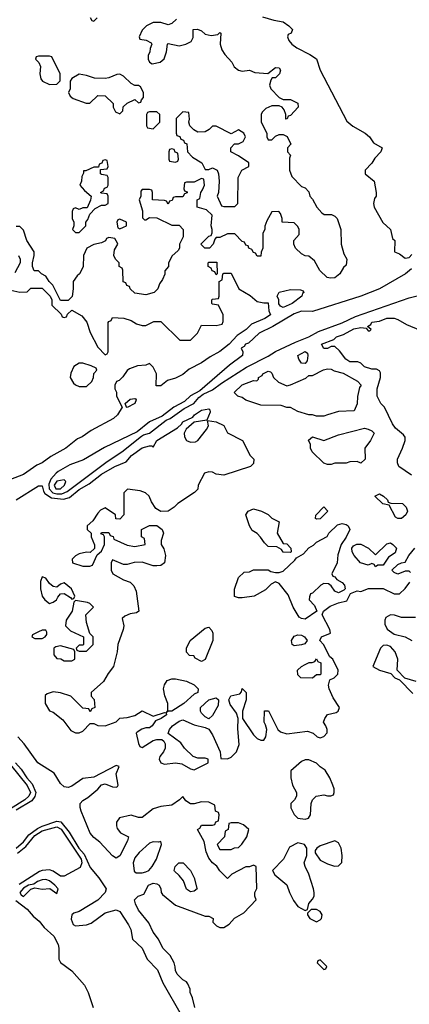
# Model space of a CAD drawing. Header units: inches. Extents: x 2671394 to 2765652, y 830470 to 955458.
# Tile 3 of 256: x 2685829 to 2687932, y 844407 to 849723. Entities that reach past the tile are written whole.
import ezdxf

# ---------------------------------------------------------------- set-up
doc = ezdxf.new("R2010")
doc.units = ezdxf.units.IN
doc.header["$MEASUREMENT"] = 0
doc.layers.add('C6884', color=7, linetype='Continuous')

msp = doc.modelspace()

# ---------------------------------------------------------------- linework, layer by layer
at = {"layer": 'C6884', "color": 2}
for points, elevation in [([(2686675.3, 849724.7), (2686650, 849702), (2686630, 849695.3), (2686590, 849708), (2686550, 849708), (2686514, 849690), (2686490, 849666), (2686474, 849630), (2686478, 849618), (2686511.6, 849611.6), (2686538, 849598), (2686542, 849590), (2686532.7, 849567.3), (2686531.6, 849548.4), (2686522, 849530), (2686522, 849510), (2686530, 849494), (2686543.6, 849483.6), (2686587.3, 849492.7), (2686608.4, 849511.6), (2686622, 849550), (2686626, 849590), (2686630, 849594), (2686690, 849582), (2686726, 849590), (2686754.6, 849605.4), (2686766, 849626), (2686766, 849670), (2686788.4, 849671.6), (2686810, 849662), (2686830, 849644.7), (2686863.1, 849636.9), (2686898, 849642), (2686910, 849654), (2686914, 849650), (2686911, 849590), (2686919.8, 849559.8), (2686935.3, 849535.3), (2686973.7, 849493.7), (2686987.3, 849467.3), (2687010, 849451), (2687030, 849444.7), (2687070, 849451), (2687098, 849438), (2687168.7, 849431.3), (2687210, 849464.7), (2687230, 849462), (2687236, 849450), (2687231.3, 849430), (2687210, 849408.7), (2687192, 849408), (2687183.6, 849396.4), (2687178, 849370), (2687184.7, 849350), (2687230, 849302), (2687251.6, 849291.6), (2687291.1, 849291.1), (2687330, 849272), (2687332, 849250), (2687290, 849206), (2687278, 849202), (2687272.7, 849187.3), (2687266, 849186), (2687266, 849210), (2687256.4, 849236.4), (2687246, 849250), (2687230, 849258), (2687190, 849258), (2687156.9, 849243.1), (2687136.9, 849223.1), (2687131.3, 849210), (2687131.3, 849170), (2687162, 849110), (2687162, 849090), (2687170, 849074), (2687190, 849074), (2687210, 849094), (2687230, 849102), (2687250, 849102), (2687272.7, 849092.7), (2687292, 849050), (2687274, 849030), (2687274, 849010), (2687291, 848991), (2687284.7, 848975.3), (2687284.7, 848910), (2687296.9, 848876.9), (2687350, 848822), (2687370, 848814), (2687390, 848794), (2687394, 848770), (2687410, 848754), (2687432, 848710), (2687459.6, 848679.6), (2687471.6, 848671.6), (2687511.1, 848671.1), (2687530, 848662), (2687542, 848650), (2687562, 848590), (2687564.7, 848510), (2687578.8, 848458.8), (2687594.8, 848430), (2687590, 848398), (2687576, 848384), (2687557.3, 848350), (2687530, 848329.6), (2687506.6, 848326.6), (2687488, 848330), (2687449, 848369), (2687420.4, 848420.4), (2687390, 848446), (2687370, 848448), (2687350, 848458), (2687318, 848490), (2687308, 848510), (2687308, 848530), (2687336.4, 848563.6), (2687338, 848590), (2687330, 848606), (2687310, 848626), (2687246, 848630), (2687246, 848650), (2687236.4, 848676.4), (2687227.3, 848687.3), (2687190, 848686), (2687163.6, 848636.4), (2687152.7, 848607.3), (2687152, 848590), (2687142, 848570), (2687142, 848490), (2687132.7, 848467.3), (2687130, 848446), (2687110, 848446), (2687102, 848462), (2687090, 848466), (2687082, 848482), (2687066, 848490), (2687062, 848502), (2687050, 848506), (2687042, 848522), (2687030, 848526), (2686990, 848566), (2686950, 848566), (2686910, 848546), (2686890, 848546), (2686882, 848538), (2686874, 848510), (2686854, 848490), (2686828.4, 848488.4), (2686806, 848510), (2686850, 848554), (2686862, 848558), (2686867.3, 848572.7), (2686868, 848590), (2686862, 848610), (2686867.3, 848667.3), (2686836.4, 848696.4), (2686786, 848710), (2686786, 848750), (2686802, 848758), (2686806, 848790), (2686816.4, 848803.6), (2686826, 848830), (2686822, 848862), (2686810, 848866), (2686770, 848846), (2686730, 848846), (2686718, 848842), (2686714, 848810), (2686718, 848798), (2686732.7, 848792.7), (2686732.7, 848787.3), (2686718, 848782), (2686710, 848766), (2686670, 848766), (2686658, 848762), (2686652.7, 848747.3), (2686638, 848742), (2686630, 848726), (2686622, 848742), (2686610, 848746), (2686546, 848750), (2686546, 848790), (2686542, 848802), (2686530, 848806), (2686490, 848806), (2686483.6, 848796.4), (2686482, 848770), (2686474, 848750), (2686492, 848690), (2686492.7, 848652.7), (2686502, 848642), (2686510, 848642), (2686530, 848654), (2686570, 848652), (2686650, 848614), (2686690, 848614), (2686712, 848590), (2686712, 848550), (2686692, 848510), (2686692, 848490), (2686683.6, 848476.4), (2686650, 848446), (2686632.7, 848407.3), (2686632, 848390), (2686612.7, 848367.3), (2686611.6, 848348.4), (2686599.6, 848320.4), (2686583.6, 848296.4), (2686574, 848270), (2686554, 848250), (2686510, 848238), (2686450, 848246), (2686426, 848270), (2686422, 848282), (2686407.3, 848287.3), (2686402, 848302), (2686387.3, 848307.3), (2686386, 848370), (2686382, 848382), (2686366, 848390), (2686366, 848410), (2686346, 848430), (2686338, 848450), (2686340.4, 848479.6), (2686358, 848510), (2686356.4, 848516.4), (2686342, 848542), (2686310, 848546), (2686298, 848542), (2686291.6, 848528.4), (2686270, 848518), (2686230, 848508.7), (2686191.6, 848488.4), (2686174, 848450), (2686171.6, 848388.4), (2686152, 848350), (2686139.6, 848340.4), (2686118, 848310), (2686118, 848270), (2686111.6, 848228.4), (2686090, 848206), (2686050, 848206), (2686008, 848290), (2685988.7, 848308.7), (2685970, 848338), (2685946, 848350), (2685930, 848366), (2685907.3, 848367.3), (2685898, 848390), (2685898, 848410), (2685908, 848450), (2685908, 848470), (2685868, 848530), (2685850, 848586), (2685830, 848606), (2685810, 848606)], 2), ([(2686210, 849734), (2686218, 849718), (2686230, 849714), (2686247.3, 849732.7)], 2), ([(2687138.8, 849738.8), (2687199.8, 849719.8), (2687250.6, 849710.6), (2687282, 849690), (2687302, 849670), (2687294, 849650), (2687278, 849642), (2687274, 849630), (2687282, 849610), (2687298, 849590), (2687324.7, 849570), (2687394.9, 849534.9), (2687430.7, 849510.7), (2687450.6, 849450), (2687594.7, 849174.7), (2687627.1, 849147.1), (2687694, 849110), (2687717.1, 849090), (2687738.5, 849058.5), (2687784.7, 849030), (2687778, 849010), (2687745.4, 848974.6), (2687730, 848948), (2687694, 848910), (2687694, 848890), (2687742, 848850), (2687752, 848790), (2687752, 848770), (2687743.6, 848756.4), (2687738, 848730), (2687742.8, 848710), (2687788, 848628), (2687830.8, 848590), (2687841, 848541), (2687854, 848530), (2687852, 848470), (2687878.5, 848458.5), (2687910, 848436), (2687930, 848438), (2687945.6, 848454.4)], 6), ([(2685822, 848450), (2685832, 848430), (2685832, 848410), (2685803.6, 848356.4)], 2), ([(2685765.4, 848265.4), (2685830, 848252), (2685870, 848254), (2685890, 848274), (2685950, 848274), (2685994, 848230), (2686002, 848210), (2686002, 848182), (2686052.7, 848132.7), (2686058, 848118), (2686070, 848114), (2686082, 848118), (2686087.3, 848132.7), (2686110, 848154), (2686163.6, 848123.6), (2686192, 848090), (2686210, 848034), (2686250, 847954), (2686290, 847914), (2686302, 847918), (2686306, 847930), (2686307.3, 848087.3), (2686310, 848094), (2686322, 848098), (2686330, 848114), (2686391.6, 848111.6), (2686430, 848098), (2686459.8, 848079.8), (2686490, 848071), (2686510, 848071.3), (2686552.7, 848092.7), (2686590, 848094), (2686692.7, 847992.7), (2686750, 847992), (2686788, 848030), (2686810, 848074), (2686890, 848072), (2686922, 848078), (2686927.3, 848092.7), (2686928, 848130), (2686902, 848182), (2686870, 848186), (2686866, 848190), (2686866, 848210), (2686870, 848214), (2686902, 848218), (2686906, 848230), (2686906, 848310), (2686922, 848318), (2686926, 848350), (2686930, 848354), (2686970, 848354), (2687012, 848270), (2687073.7, 848233.7), (2687110, 848202), (2687146, 848194), (2687170, 848194), (2687174, 848150), (2687182, 848130), (2687152, 848110), (2687080.5, 848079.5), (2687050.8, 848050), (2687002, 848018), (2686958.7, 847970), (2686910, 847931.2), (2686856.9, 847903.1), (2686810.5, 847870), (2686744.4, 847835.6), (2686710, 847806.3), (2686670, 847787.6), (2686626, 847774), (2686590, 847745.2), (2686566, 847746), (2686568, 847810), (2686550, 847846), (2686530, 847866), (2686510, 847858), (2686465.4, 847854.6), (2686422, 847838), (2686410, 847828), (2686386.4, 847793.6), (2686365.4, 847774.6), (2686351.6, 847768.4), (2686342, 847750), (2686342, 847730), (2686351.1, 847711.1), (2686352, 847690), (2686382, 847630), (2686357.1, 847590), (2686334.9, 847570), (2686215.4, 847504.6), (2686166, 847470), (2686140.3, 847459.7), (2686078, 847410), (2685996.5, 847363.5), (2685950.5, 847330), (2685922.4, 847317.6), (2685850, 847266.6), (2685780.4, 847239.6)], 2), ([(2687943, 848377), (2687910.8, 848350), (2687771.3, 848268.7), (2687670.2, 848229.8), (2687410, 848146.6), (2687350, 848149), (2687310, 848134.7), (2687194.4, 848065.6), (2687122, 848030), (2687064.5, 847975.5), (2687046.8, 847970), (2687041, 847959), (2687024.7, 847950), (2687034, 847930), (2687031.3, 847910), (2686962, 847858), (2686802, 847718), (2686750, 847692.3), (2686718, 847662), (2686661, 847630), (2686598, 847582), (2686530, 847552), (2686463.4, 847496.6), (2686287.1, 847412.9), (2686173, 847347), (2686099.9, 847320.1), (2686037.2, 847282.8), (2686025.1, 847274.9), (2685997.5, 847242.5), (2685985.7, 847214.3), (2685987.5, 847190), (2686008.7, 847168.7), (2686030, 847161.9), (2686056.6, 847163.4), (2686084.5, 847175.5), (2686301.8, 847338.2), (2686380.9, 847390), (2686486, 847474), (2686498, 847482), (2686530, 847490.8), (2686619, 847561), (2686642, 847570), (2686716.2, 847623.8), (2686768.7, 847650), (2686796.5, 847683.5), (2686819, 847701), (2686870, 847724), (2686918.9, 847761.1), (2687053.6, 847846.4), (2687170, 847905.5), (2687209.6, 847930.4), (2687318, 847982), (2687389, 848010), (2687441.7, 848038.3), (2687570, 848086.7), (2687640.4, 848119.6), (2687930, 848220.3), (2688010, 848241.3)], 6), ([(2687944, 847264), (2687875.3, 847310), (2687868.7, 847330), (2687868.7, 847350), (2687895.3, 847410), (2687908.7, 847450), (2687908.4, 847468.4), (2687900.4, 847480.4), (2687856.4, 847516.4), (2687840.2, 847540.2), (2687798, 847630), (2687778, 847650), (2687758, 847690), (2687758, 847730), (2687775.3, 847790), (2687775.3, 847815.3), (2687770, 847826), (2687755.3, 847835.3), (2687730, 847835.3), (2687689, 847849), (2687670, 847868), (2687654.6, 847874.6), (2687610, 847875.3), (2687589.5, 847889.5), (2687555.1, 847935.1), (2687530, 847958), (2687510, 847958), (2687490, 847948), (2687470, 847948), (2687458, 847970), (2687524.1, 847995.9), (2687539, 848010), (2687577.2, 848022.8), (2687632.8, 848052.8), (2687670, 848060.7), (2687698, 848058), (2687710, 848042), (2687718, 848042), (2687726, 848050), (2687706, 848066), (2687723.1, 848076.9), (2687730, 848090.4), (2687770, 848095.5), (2687810, 848110.4), (2687850, 848110.7), (2687870, 848104), (2687916.4, 848076.4), (2687990, 848045.5)], 2), ([(2685809.5, 847130), (2685930, 847205.5), (2685950, 847206), (2685957.5, 847177.5), (2685965.4, 847165.4), (2686000.3, 847140.3), (2686065.5, 847134.5), (2686097.2, 847142.8), (2686150, 847186.4), (2686203.5, 847216.5), (2686270, 847268.7), (2686342.7, 847310), (2686403.7, 847336.3), (2686432.7, 847370), (2686490, 847412), (2686530, 847422.8), (2686542, 847422), (2686550, 847414), (2686569.3, 847450), (2686680.1, 847519.9), (2686701.6, 847538.4), (2686710, 847552), (2686762.9, 847577.1), (2686773.2, 847590), (2686810, 847614), (2686850, 847622), (2686856, 847616), (2686856.9, 847603.1), (2686839.6, 847560.4), (2686770, 847549), (2686727.5, 847512.5), (2686716, 847490), (2686718.8, 847470), (2686730, 847451.3), (2686750, 847441), (2686777.2, 847442.8), (2686790, 847451.3), (2686838, 847510), (2686848, 847530), (2686842, 847558), (2686890, 847552), (2686930, 847531.3), (2686951.3, 847491.3), (2687032, 847450), (2687072, 847370), (2687092, 847350), (2687090, 847326), (2687074, 847310), (2686930, 847264), (2686890, 847269), (2686870, 847279), (2686850, 847282), (2686826.4, 847273.6), (2686792, 847210), (2686790, 847188), (2686772, 847170), (2686682, 847110), (2686662, 847090), (2686630, 847068.7), (2686590, 847068), (2686563.1, 847083.1), (2686540.2, 847120.2), (2686528, 847150), (2686508.9, 847168.9), (2686479.3, 847179.3), (2686411.6, 847188.4), (2686391.6, 847168.4), (2686391.1, 847048.9), (2686370, 847026), (2686347.3, 847027.3), (2686346, 847050), (2686290, 847088), (2686265.4, 847074.6), (2686250, 847058), (2686223.6, 847016.4), (2686194, 846990), (2686194, 846970), (2686214, 846950), (2686214, 846930), (2686232.7, 846887.3), (2686232.7, 846867.3), (2686210, 846846), (2686190, 846848), (2686150, 846838), (2686130, 846828), (2686112, 846810), (2686114, 846790), (2686170, 846772), (2686207.3, 846772.7), (2686222, 846778), (2686247.3, 846832.7), (2686270, 846854), (2686286, 846890), (2686286, 846930), (2686282, 846942), (2686267.3, 846947.3), (2686270, 846954), (2686310, 846954), (2686318, 846938), (2686332.7, 846932.7), (2686338, 846918), (2686410, 846884.7), (2686450, 846878), (2686506, 846890), (2686502, 846922), (2686486, 846930), (2686486, 846970), (2686530, 846992), (2686570, 846991.3), (2686598, 846970), (2686604.7, 846950), (2686592, 846910), (2686592, 846890), (2686606.4, 846866.4), (2686616, 846830), (2686611.3, 846790), (2686590, 846775.3), (2686570, 846773.2), (2686550, 846774), (2686490, 846793.2), (2686447.1, 846792.9), (2686410, 846782), (2686390, 846782), (2686330, 846806), (2686322, 846790), (2686322, 846750), (2686332, 846730), (2686390, 846698), (2686425.4, 846685.4), (2686445.4, 846665.4), (2686456.9, 846636.9), (2686471.3, 846530), (2686459.6, 846520.4), (2686425.4, 846514.6), (2686396.9, 846503.1), (2686382, 846490), (2686390.7, 846450.7), (2686387.3, 846430), (2686358.8, 846350), (2686354.8, 846310), (2686336, 846230), (2686306.4, 846193.6), (2686282, 846150), (2686214, 846090), (2686214, 846070), (2686231.6, 846051.6), (2686234, 846010), (2686218, 846002), (2686210, 845986), (2686202, 846002), (2686170, 846006), (2686106, 846070), (2686050, 846088.7), (2686010, 846094), (2685976.9, 846083.1), (2685966, 846074), (2685966, 846030), (2685990, 845992), (2686010, 845984.7), (2686062, 845942), (2686105.4, 845885.4), (2686130, 845872), (2686150, 845872), (2686170, 845882), (2686210, 845922), (2686230, 845922), (2686251.1, 845911.1), (2686290, 845911), (2686348.9, 845931.1), (2686370, 845951), (2686410, 845954.8), (2686450, 845966.8), (2686490, 845991.3), (2686550, 845962), (2686610, 845982), (2686619.6, 845979.6), (2686622, 845970), (2686592, 845950), (2686562, 845938), (2686544.7, 845910), (2686530, 845899), (2686510, 845899), (2686487.5, 845892.5), (2686463.5, 845876.5), (2686458, 845870), (2686470, 845814), (2686478, 845798), (2686490, 845794), (2686549.5, 845830.5), (2686570, 845836.3), (2686596.3, 845836.3), (2686607.3, 845827.3), (2686613.4, 845813.4), (2686614, 845790), (2686606, 845770), (2686585.4, 845745.4), (2686581, 845730), (2686590.9, 845710.9), (2686610, 845702.8), (2686670, 845710.7), (2686704.5, 845704.5), (2686750, 845678), (2686770, 845672), (2686846, 845710), (2686846, 845730), (2686830, 845735.3), (2686790, 845735.3), (2686765.2, 845745.2), (2686719, 845790), (2686698, 845818), (2686630, 845868), (2686637.2, 845890), (2686654, 845910), (2686690, 845934.8), (2686710, 845942.8), (2686770, 845916), (2686830, 845902), (2686850, 845892), (2686870, 845862), (2686911, 845770), (2686914, 845734), (2686950, 845731.3), (2686970, 845741), (2686999, 845770), (2687013.2, 845810), (2687005.6, 845894.4), (2687008.9, 845948.9), (2686999, 845979), (2686964.7, 846024.7), (2686958, 846050), (2686968.4, 846071.6), (2687016.5, 846083.5), (2687025.6, 846094.4), (2687030, 846112), (2687052, 846090), (2687051.3, 846050), (2687031.3, 845990), (2687032, 845950), (2687090, 845862), (2687110, 845842), (2687130, 845832), (2687147.3, 845832.7), (2687158, 845850), (2687162, 845890), (2687156.4, 845916.4), (2687148.7, 845930), (2687150, 845992), (2687171.1, 845991.1), (2687222, 845890), (2687236.9, 845876.9), (2687270, 845866.8), (2687382, 845882), (2687412, 845870), (2687434, 845850), (2687450, 845844.7), (2687470, 845852), (2687488.4, 845871.6), (2687488.7, 845890), (2687482, 845910), (2687468.7, 845930), (2687475.3, 845950), (2687489.5, 845970.5), (2687537.2, 845982.8), (2687548, 845990), (2687555.3, 846010), (2687520.7, 846060.7), (2687499, 846110), (2687495.3, 846130), (2687502, 846158), (2687526, 846170), (2687546, 846190), (2687548, 846210), (2687518, 846270), (2687502, 846282), (2687468, 846350), (2687448, 846370), (2687458, 846390), (2687506, 846410), (2687502, 846430), (2687461.2, 846510), (2687468, 846530), (2687503.9, 846556.1), (2687550, 846574.8), (2687595.3, 846584.7), (2687614.6, 846625.4), (2687650, 846638.8), (2687670, 846636), (2687710.9, 846650.9), (2687790, 846651.3), (2687850, 846622), (2687878, 846622), (2687910, 846652), (2687933.6, 846686.4)], 2), ([(2687938, 846738), (2687930, 846746), (2687910, 846746), (2687870, 846728.7), (2687850, 846738), (2687838, 846750), (2687870, 846782), (2687888.9, 846791.1), (2687910, 846794), (2687929.4, 846830.6), (2687962, 846870)], 2), ([(2687965.4, 846494.6), (2687890, 846495.3), (2687851.6, 846508.4), (2687830, 846508.7), (2687805.4, 846494.6), (2687799.6, 846480.4), (2687799.6, 846459.6), (2687811.6, 846431.6), (2687850, 846404.7), (2687910, 846391), (2687946, 846370)], 2), ([(2687968.9, 846148.9), (2687908, 846168), (2687866, 846210), (2687869.4, 846270), (2687856, 846310), (2687830, 846339), (2687810, 846346), (2687790, 846344), (2687776, 846330), (2687734, 846230), (2687771, 846211), (2687832, 846192), (2687854, 846170), (2687878, 846158), (2687950, 846084.7)], 2), ([(2686774, 844390), (2686762, 844442), (2686749.2, 844470), (2686749, 844489), (2686736.4, 844516.4), (2686728.7, 844528.7), (2686710, 844538), (2686679, 844570), (2686669.2, 844590), (2686669, 844609), (2686662, 844630), (2686642, 844670), (2686601.2, 844710), (2686578.4, 844758.4), (2686550, 844795.3), (2686526.6, 844846.6), (2686470, 844915.3), (2686453.2, 844950), (2686449.2, 844970), (2686468.7, 844990), (2686498.6, 845001.4), (2686524, 845050), (2686550, 845060.7), (2686570, 845058), (2686582, 845050), (2686591.3, 845030), (2686592, 845010), (2686599.6, 844999.6), (2686670, 844942), (2686830, 844882), (2686850, 844882), (2686874, 844870), (2686872, 844850), (2686892, 844830), (2686910, 844821), (2686930, 844821), (2686960.4, 844839.6), (2686989.1, 844870.9), (2687038.9, 844901.1), (2687106, 844970), (2687098, 844990), (2687098, 845010), (2687108.9, 845031.1), (2687106, 845150), (2687090, 845158), (2687070, 845148), (2687050, 845148), (2686974, 845110), (2686950, 845086), (2686910, 845128), (2686892.9, 845152.9), (2686869, 845170), (2686850, 845195.3), (2686836, 845230), (2686825.2, 845285.2), (2686788, 845350), (2686802, 845358), (2686810, 845374), (2686870, 845374), (2686882, 845378), (2686887.3, 845392.7), (2686902, 845398), (2686906, 845430), (2686902, 845442), (2686886, 845450), (2686882, 845482), (2686850, 845498), (2686810, 845499), (2686770.9, 845489.1), (2686750, 845489), (2686725.6, 845505.6), (2686710, 845528), (2686692, 845510), (2686650, 845481.2), (2686590, 845474), (2686550, 845461.2), (2686490, 845415.3), (2686470, 845415.3), (2686430, 845428.7), (2686367.3, 845412.7), (2686350.8, 845390), (2686350.7, 845370), (2686355.9, 845355.9), (2686373.2, 845333.2), (2686416, 845310), (2686410.8, 845290), (2686370, 845208.7), (2686350, 845195.3), (2686330, 845209), (2686262, 845282), (2686230, 845306.6), (2686209.5, 845330), (2686161.6, 845450), (2686155.6, 845470), (2686156.2, 845490), (2686170, 845507.7), (2686196.8, 845523.2), (2686251.2, 845568.8), (2686270, 845590.8), (2686290, 845596.3), (2686330, 845580.5), (2686350, 845578.8), (2686357.5, 845582.5), (2686361.2, 845590), (2686349.2, 845650.8), (2686366, 845690), (2686350, 845695.3), (2686230, 845633.2), (2686170, 845626), (2686110, 845583.7), (2686090, 845577), (2686070, 845580.9), (2686050, 845599.3), (2686014.5, 845654.5), (2685926.6, 845710), (2685853, 845813), (2685819.3, 845850)], 2), ([(2685779.5, 845699.5), (2685870, 845587.8), (2685887.6, 845550), (2685878.8, 845530), (2685856.1, 845510), (2685778.8, 845461.2)], -2), ([(2685806, 845710), (2685837.1, 845677.1), (2685867.1, 845630), (2685896.3, 845596.3), (2685916.3, 845550), (2685911.6, 845528.4), (2685895.5, 845504.5), (2685810, 845454.1)], 2), ([(2685809.6, 845250), (2685850, 845283.2), (2685879, 845321), (2685924.6, 845355.4), (2685950, 845368.9), (2686030, 845395.6), (2686051.6, 845391.6), (2686095.6, 845335.6), (2686148.6, 845250), (2686177.4, 845217.4), (2686210, 845144.9), (2686256.3, 845090), (2686295.5, 845030), (2686290.4, 845009.6), (2686250.3, 844969.7), (2686150, 844907), (2686121.4, 844898.6), (2686111.3, 844890), (2686106.4, 844866.4), (2686118, 844838), (2686130.8, 844830.8), (2686190, 844835.6), (2686214.7, 844845.3), (2686290, 844901.3), (2686350, 844916.4), (2686370, 844907.3), (2686416.5, 844836.5), (2686428, 844810), (2686437.5, 844757.5), (2686490.3, 844710.3), (2686517.3, 844650), (2686573.5, 844593.5), (2686602, 844522), (2686701, 844350)], 2), ([(2685816.9, 845223.1), (2685862.1, 845257.9), (2685910, 845317.6), (2685950, 845343.5), (2686030, 845365), (2686052.2, 845352.2), (2686160.6, 845190), (2686164.2, 845170), (2686155.3, 845144.7), (2686070, 845098), (2686050, 845099.2), (2686010, 845126.2), (2685990, 845133.1), (2685950, 845129.8), (2685936.1, 845123.9), (2685827.2, 845052.8)], -2), ([(2685807.7, 844967.7), (2685870, 844921.1), (2685902.3, 844882.3), (2685934.9, 844854.9), (2685960.7, 844820.7), (2686013.9, 844773.8), (2686036.5, 844730), (2686040.8, 844710), (2686040.3, 844650), (2686050, 844632.7), (2686110, 844587.4), (2686178.5, 844510), (2686197.8, 844470), (2686225.3, 844390)], -2)]:
    msp.add_lwpolyline(points, dxfattribs=dict(at, elevation=elevation))
for points, elevation in [([(2685990, 849526), (2685930, 849526), (2685918, 849522), (2685914, 849510), (2685932, 849492), (2685942, 849470), (2685938, 849430), (2685943.6, 849403.6), (2685951.6, 849391.6), (2685990, 849372), (2686030, 849374), (2686047.3, 849392.7), (2686048, 849430), (2686002, 849522)], 2), ([(2686370, 849428), (2686352.7, 849427.3), (2686310, 849408), (2686290, 849406), (2686232.7, 849407.3), (2686190, 849422), (2686150, 849428), (2686110, 849406), (2686102, 849390), (2686102, 849350), (2686092, 849330), (2686102, 849310), (2686116.9, 849296.9), (2686187.3, 849272.7), (2686207.3, 849272.7), (2686250, 849314), (2686290, 849312), (2686334, 849270), (2686334, 849250), (2686345.4, 849225.4), (2686370, 849214), (2686386, 849230), (2686387.3, 849252.7), (2686408.4, 849271.6), (2686450, 849292), (2686470, 849274), (2686482, 849278), (2686486, 849290), (2686498, 849302), (2686498, 849330), (2686480.4, 849360.4), (2686470, 849368), (2686450, 849368), (2686430, 849378), (2686390, 849418)], 2), ([(2686570, 849226), (2686530, 849226), (2686518, 849222), (2686514, 849210), (2686514, 849150), (2686518, 849138), (2686550, 849134), (2686586, 849170), (2686586, 849210)], 2), ([(2686710, 849226), (2686674, 849190), (2686674, 849110), (2686678, 849098), (2686692.7, 849092.7), (2686698, 849078), (2686712.7, 849072.7), (2686718, 849058), (2686731.6, 849051.6), (2686734, 849010), (2686761, 848981), (2686812, 848950), (2686830, 848914), (2686850, 848914), (2686870, 848922), (2686894, 848910), (2686902, 848890), (2686904.7, 848850), (2686902, 848790), (2686894, 848770), (2686918, 848718), (2686930, 848714), (2686990, 848714), (2687006, 848730), (2687008.9, 848871.1), (2687028, 848910), (2687066, 848930), (2687066, 848950), (2687010, 848988), (2686968.9, 849008.9), (2686968, 849030), (2686988, 849052), (2687010, 849052), (2687034.6, 849065.4), (2687048, 849090), (2687038, 849110), (2687010, 849128), (2686970, 849106), (2686890, 849148), (2686870, 849148), (2686851, 849129), (2686830, 849118), (2686790, 849115.3), (2686768.7, 849128.7), (2686748, 849150), (2686742, 849170), (2686746, 849186), (2686742, 849222)], 2), ([(2686650, 849026), (2686638, 849022), (2686634, 849010), (2686634, 848970), (2686638, 848958), (2686670, 848954), (2686682, 848958), (2686686, 848970), (2686682, 849002), (2686667.3, 849007.3), (2686662, 849022)], 2), ([(2686290, 848966), (2686278, 848962), (2686272.7, 848947.3), (2686258, 848942), (2686254, 848926), (2686230, 848926), (2686186, 848906), (2686174, 848906), (2686174, 848894), (2686163.6, 848876.4), (2686162, 848850), (2686154, 848830), (2686179.6, 848799.6), (2686214, 848770), (2686211.6, 848748.4), (2686192.7, 848707.3), (2686170, 848706), (2686150, 848698), (2686130, 848706), (2686118, 848702), (2686112.7, 848687.3), (2686112, 848650), (2686122, 848630), (2686122, 848610), (2686114, 848590), (2686130, 848574), (2686150, 848574), (2686186, 848610), (2686186, 848630), (2686196.4, 848643.6), (2686207.3, 848672.7), (2686236.4, 848703.6), (2686270, 848722), (2686290, 848722), (2686306, 848730), (2686306, 848770), (2686302, 848782), (2686270, 848786), (2686266, 848790), (2686282, 848798), (2686287.3, 848812.7), (2686302, 848818), (2686306, 848830), (2686306, 848870), (2686302, 848882), (2686270, 848886), (2686266, 848890), (2686266, 848914), (2686302, 848918), (2686306, 848930), (2686302, 848962)], 2), ([(2686370, 848646), (2686358, 848642), (2686354, 848630), (2686358, 848598), (2686370, 848594), (2686390, 848602), (2686406, 848610), (2686406, 848630)], 2), ([(2686890, 848346), (2686882, 848362), (2686867.3, 848367.3), (2686862, 848382), (2686846, 848390), (2686846, 848410), (2686850, 848414), (2686892.7, 848412.7), (2686894, 848350)], 2), ([(2687250, 848169.3), (2687236.4, 848176.4), (2687228.4, 848188.4), (2687228, 848210), (2687218, 848230), (2687228.9, 848251.1), (2687290, 848266), (2687344.7, 848264.7), (2687359.6, 848259.6), (2687362, 848250), (2687355.3, 848244.7), (2687350.8, 848230), (2687298.8, 848190)], 2), ([(2687370, 847866), (2687350, 847868.7), (2687335.3, 847890), (2687329.2, 847910), (2687370.5, 847930.5), (2687382, 847922), (2687384.7, 847910), (2687379.6, 847880.4)], 2), ([(2686170, 847868.7), (2686150, 847868), (2686122, 847850), (2686105.4, 847814.6), (2686102, 847790), (2686119.6, 847759.6), (2686130, 847752), (2686150, 847742), (2686190, 847742), (2686218, 847770), (2686228, 847790), (2686228.4, 847811.6), (2686246, 847830), (2686242, 847842), (2686214.6, 847854.6)], 2), ([(2687430, 847582), (2687410, 847588.7), (2687390, 847588.7), (2687330, 847608), (2687290, 847628), (2687270, 847628), (2687240.4, 847640.4), (2687130, 847642), (2687049.3, 847669.3), (2687030, 847682), (2687006, 847690), (2686986, 847710), (2687030, 847750.4), (2687090, 847774.8), (2687108, 847772), (2687118, 847782), (2687118, 847790), (2687138, 847802), (2687142, 847810), (2687170, 847824.7), (2687182, 847822), (2687190, 847814), (2687198, 847790), (2687226.4, 847766.4), (2687270, 847746), (2687290, 847750.4), (2687372.9, 847787.1), (2687390, 847802), (2687410, 847802), (2687468.4, 847831.6), (2687490, 847838), (2687510, 847836), (2687526.8, 847826.8), (2687574.4, 847814.4), (2687651.6, 847771.6), (2687672, 847750), (2687663.6, 847736.4), (2687651.6, 847688.4), (2687651.1, 847648.9), (2687634, 847610), (2687550, 847608), (2687490, 847588.7), (2687470, 847582)], 2), ([(2686410, 847629.5), (2686406, 847630), (2686398, 847650), (2686425.6, 847674.4), (2686450, 847678), (2686454.8, 847674.8), (2686458, 847670), (2686450.5, 847650)], 2), ([(2687670, 847328), (2687650, 847338), (2687610, 847335.3), (2687590, 847328.7), (2687530, 847328.7), (2687510, 847322), (2687490, 847322), (2687470, 847328.7), (2687408, 847390), (2687398, 847410), (2687398, 847430), (2687388.4, 847451.6), (2687408.7, 847471.3), (2687470, 847451.3), (2687550, 847481), (2687690, 847518), (2687710, 847512), (2687730, 847502), (2687742, 847490), (2687722, 847450), (2687692, 847410), (2687694, 847350)], 2), ([(2686070, 847239), (2686030, 847232), (2686014.9, 847210), (2686024.2, 847190), (2686050, 847189.4), (2686071.8, 847210), (2686079, 847230)], 10), ([(2687868.9, 847028.9), (2687856.4, 847036.4), (2687822, 847102), (2687789.1, 847109.1), (2687746, 847150), (2687770, 847162), (2687792, 847150), (2687814, 847130), (2687818, 847118), (2687832, 847112), (2687894, 847110), (2687914, 847090), (2687922, 847070), (2687912, 847050), (2687890, 847029)], 2), ([(2687290, 846846), (2687250, 846848), (2687242, 846862), (2687216.4, 846876.4), (2687170, 846878), (2687150, 846898), (2687129, 846929), (2687110, 846948), (2687084, 846964), (2687069.2, 846989.2), (2687049.2, 847050), (2687062, 847070), (2687090, 847081), (2687134, 847070), (2687170, 847052), (2687190, 847032), (2687230, 847012), (2687218, 846950), (2687250, 846894), (2687270, 846892), (2687292, 846870), (2687294, 846850)], 2), ([(2687430, 847026), (2687426, 847030), (2687428, 847048), (2687470, 847092), (2687491.1, 847068.9), (2687450, 847028)], 2), ([(2687550, 846628.7), (2687530, 846638), (2687510, 846666), (2687496.4, 846676.4), (2687470, 846678), (2687454, 846670), (2687410, 846626), (2687398, 846622), (2687392.7, 846607.3), (2687392, 846590), (2687419.8, 846559.8), (2687432, 846530), (2687370, 846485.2), (2687349.3, 846489.3), (2687337.2, 846497.2), (2687304, 846550), (2687278, 846618), (2687230, 846678), (2687210, 846688), (2687185.4, 846674.6), (2687155.3, 846644.7), (2687094, 846610), (2687030, 846602), (2687010, 846602), (2686988.7, 846608.7), (2686988.7, 846648.7), (2687009.2, 846710.8), (2687040.4, 846739.6), (2687070, 846742), (2687090, 846752), (2687170, 846752), (2687183.6, 846743.6), (2687210, 846738), (2687230, 846738), (2687250, 846744.7), (2687314.6, 846805.4), (2687322, 846818), (2687360.4, 846839.6), (2687388.9, 846871.1), (2687414.6, 846885.4), (2687430, 846902), (2687488.4, 846931.6), (2687498, 846950), (2687544.7, 846995.3), (2687570, 847002), (2687590, 846998), (2687602, 846990), (2687611.3, 846970), (2687591, 846929), (2687564.7, 846890), (2687546.4, 846833.6), (2687542, 846790), (2687514, 846730), (2687518, 846718), (2687530, 846714), (2687541, 846701), (2687570, 846684.7), (2687581, 846670), (2687584.7, 846650), (2687578, 846642)], 2), ([(2687750, 846769), (2687742, 846782), (2687730, 846786), (2687710, 846778), (2687668.7, 846790), (2687634, 846830), (2687624, 846850), (2687622, 846870), (2687630, 846882), (2687649.1, 846890.9), (2687670, 846891), (2687712, 846870), (2687750, 846834), (2687810, 846892), (2687830, 846898), (2687842, 846890), (2687862, 846870), (2687855.3, 846844.7), (2687819.6, 846820.4), (2687790, 846778), (2687762, 846778)], 2), ([(2685950, 846715.3), (2685941, 846690), (2685941, 846650), (2685951, 846610), (2685964.7, 846590), (2685990, 846571.3), (2686010, 846578), (2686028, 846590), (2686034.6, 846605.4), (2686050, 846622), (2686070, 846624.7), (2686103.6, 846603.6), (2686110, 846594), (2686122, 846598), (2686126, 846610), (2686108, 846650), (2686070, 846682), (2686050, 846675.3), (2686030, 846658), (2686010, 846662), (2685990, 846678), (2685970, 846708)], 2), ([(2686130, 846586), (2686122, 846578), (2686112, 846530), (2686079.8, 846480.2), (2686076, 846450), (2686102.5, 846422.5), (2686174, 846390), (2686174, 846350), (2686170, 846346), (2686150, 846346), (2686134, 846330), (2686138, 846318), (2686150, 846314), (2686190, 846314), (2686226, 846350), (2686226, 846390), (2686208, 846408), (2686188.9, 846468.9), (2686186, 846510), (2686228, 846550), (2686208, 846570), (2686195.5, 846575.5)], 2), ([(2685970, 846426), (2685950, 846426), (2685930, 846418), (2685898, 846402), (2685894, 846390), (2685910, 846382), (2685950, 846382), (2685966, 846390), (2685976.4, 846403.6), (2685976.4, 846416.4)], 2), ([(2686810, 846258), (2686776.4, 846276.4), (2686768, 846288), (2686746, 846290), (2686728.4, 846308.4), (2686728.7, 846328.7), (2686749.5, 846370.5), (2686830, 846438), (2686850, 846442), (2686865.4, 846425.4), (2686871.3, 846410), (2686871.1, 846371.1), (2686830, 846268)], 2), ([(2687310, 846342.7), (2687299, 846350), (2687296, 846370), (2687310, 846394.8), (2687330, 846402), (2687350, 846400.5), (2687366.8, 846390), (2687381, 846370), (2687367.3, 846352.7), (2687350, 846346.6)], 2), ([(2686050, 846342), (2686023.6, 846336.4), (2686014, 846330), (2686012.7, 846292.7), (2686030, 846274), (2686051.6, 846271.6), (2686070, 846262), (2686110, 846262), (2686126, 846270), (2686126, 846310), (2686122, 846322)], 2), ([(2687410, 846168), (2687346, 846170), (2687330, 846186), (2687329, 846210), (2687349.4, 846230.6), (2687370, 846242), (2687392, 846252), (2687408, 846252), (2687422, 846258), (2687430, 846272), (2687438, 846258), (2687454, 846250), (2687454, 846190), (2687450, 846186), (2687430, 846186)], 2), ([(2686622, 845982), (2686628.4, 845991.6), (2686629.2, 846030), (2686612.9, 846072.9), (2686606, 846110), (2686610, 846132), (2686625.6, 846154.4), (2686650, 846164.7), (2686670, 846164.7), (2686730, 846151), (2686770.9, 846130.9), (2686792, 846110), (2686790.7, 846089.3), (2686770, 846082), (2686714.8, 846030), (2686650, 845989.2), (2686631.3, 845988.7)], 2), ([(2686850, 845948), (2686830, 845958), (2686810, 845978), (2686804, 845990), (2686805.2, 846010), (2686849.4, 846050.6), (2686890, 846062), (2686902, 846050), (2686899.6, 846020.4), (2686870, 845966)], 2), ([(2687390, 845726), (2687370, 845726), (2687350, 845718), (2687292.7, 845667.3), (2687292, 845630), (2687302, 845590), (2687322, 845550), (2687322, 845530), (2687312, 845510), (2687292, 845490), (2687292.7, 845467.3), (2687310, 845432), (2687330, 845412), (2687370, 845406), (2687388.4, 845411.6), (2687398, 845430), (2687402, 845490), (2687408.7, 845510), (2687428.7, 845530), (2687470, 845538), (2687490, 845532), (2687507.3, 845532.7), (2687522, 845538), (2687526, 845550), (2687526, 845570), (2687518, 845590), (2687502, 845630), (2687478, 845670), (2687450, 845688), (2687430, 845708)], 2), ([(2687010, 845386), (2686970, 845386), (2686958, 845382), (2686954, 845350), (2686938, 845342), (2686934, 845310), (2686894, 845270), (2686910, 845242), (2686970, 845242), (2686988.4, 845251.6), (2687010, 845254), (2687028.4, 845271.6), (2687055.3, 845310), (2687066, 845350), (2687036.4, 845376.4)], 2), ([(2686590, 845286), (2686578, 845282), (2686550, 845284), (2686530, 845277.2), (2686473.7, 845226.3), (2686450, 845197.2), (2686442, 845170), (2686446, 845126), (2686457.3, 845117.3), (2686470, 845116.4), (2686490, 845115.8), (2686510, 845122), (2686526, 845130), (2686543.7, 845150), (2686567, 845190), (2686594, 845270)], 6), ([(2687330, 845278), (2687285.4, 845254.6), (2687252, 845190), (2687194, 845130), (2687205.4, 845105.4), (2687270.9, 845050.9), (2687284.7, 845010), (2687306.4, 844966.4), (2687330, 844934), (2687370, 844914), (2687382, 844918), (2687388.7, 844951.3), (2687410, 844974), (2687418, 844990), (2687418, 845010), (2687415.3, 845030), (2687389.1, 845109.1), (2687369, 845150), (2687364, 845170), (2687378, 845210), (2687378, 845250), (2687366, 845270)], 2), ([(2687530, 845288.7), (2687450, 845262), (2687432, 845250), (2687423.6, 845236.4), (2687423.6, 845223.6), (2687450, 845184.7), (2687490, 845164.7), (2687527.3, 845152.7), (2687550, 845154), (2687567.3, 845172.7), (2687568.7, 845210), (2687564, 845250), (2687550, 845278)], 2), ([(2686750, 845014), (2686730, 845028.7), (2686712.7, 845072.7), (2686690, 845102), (2686664.7, 845124.7), (2686662, 845130), (2686669, 845150), (2686688.7, 845170), (2686711, 845170), (2686750.8, 845130), (2686770.8, 845090), (2686785.4, 845034.6), (2686786, 845030), (2686770, 845017.2)], 2), ([(2685970, 845080.9), (2685950, 845079.6), (2685924.9, 845070), (2685905.5, 845054.5), (2685876, 845050), (2685850, 845033.3), (2685830.4, 845010), (2685837.6, 844997.6), (2685850, 844988.5), (2685890, 845028.2), (2685910, 845036), (2685950, 845028.4), (2685991.1, 845031.1), (2686030, 845004.7), (2686036, 845030), (2686019, 845050), (2685990, 845072.7)], 2), ([(2687430, 844918), (2687402, 844918), (2687382, 844898), (2687382, 844890), (2687394, 844870), (2687430, 844852), (2687450, 844862), (2687458, 844870), (2687462, 844890), (2687450, 844908)], 2), ([(2687450, 844646), (2687438, 844642), (2687434, 844630), (2687470, 844594), (2687482, 844598), (2687486, 844610)], 2)]:
    msp.add_lwpolyline(points, close=True, dxfattribs=dict(at, elevation=elevation))

doc.saveas('drawing.dxf')
